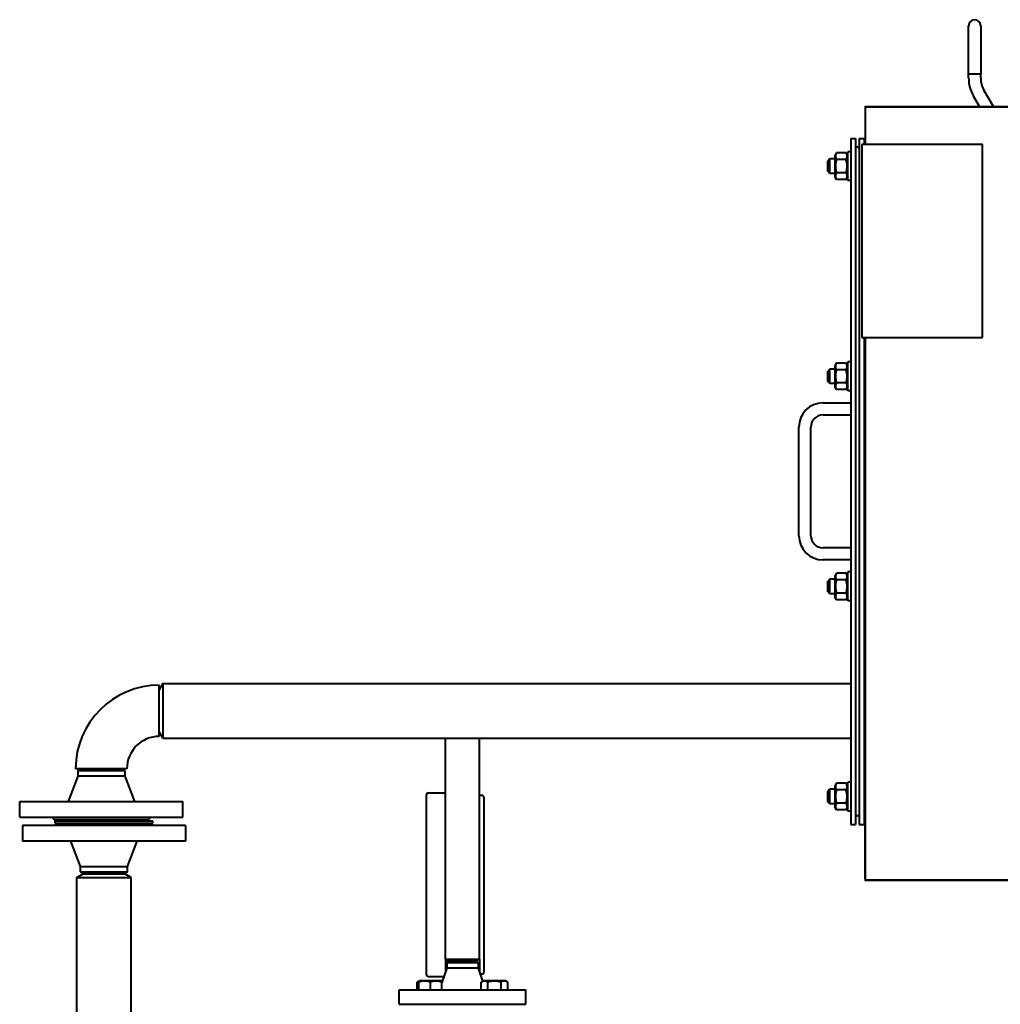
# Model space of a CAD drawing. Header units: millimetres. Extents: x -4428 to 4131, y -3615 to 4038.
# Tile 134 of 172: x 1527 to 2339, y -779 to 36. Entities that reach past the tile are written whole.
import ezdxf

# ---------------------------------------------------------------- set-up
doc = ezdxf.new("R2010")
doc.units = ezdxf.units.MM
doc.linetypes.add('K5LT_BASIC', pattern=[0])
doc.layers.add('Системный слой', color=7, linetype='Continuous')

# ---------------------------------------------------------------- blocks, each defined once
blk = doc.blocks.new('U21')
at = {"layer": 'Системный слой', "color": 150, "linetype": 'K5LT_BASIC', "lineweight": 40, "true_color": 0x0080ff}
for p, q in [((2312.64, -8.79), (2312.64, 31.21)), ((2322.64, 31.21), (2322.64, -8.79)), ((2312.64, -8.79), (2312.64, -8.77)), ((2312.64, -12.07), (2312.64, -8.77)), ((2322.64, -8.79), (2312.64, -8.79)), ((2322.64, -8.77), (2322.64, -8.77)), ((2322.64, -12.07), (2322.64, -8.77)), ((2322.64, -8.79), (2322.64, -8.77)), ((2333.12, -35.57), (2325.32, -22.07)), ((2321.57, -35.57), (2316.66, -27.07)), ((2227.14, -35.57), (3482.14, -35.57)), ((2227.14, -36.07), (2227.14, -35.57)), ((2227.14, -36.07), (2227.14, -67.07)), ((2227.14, -36.07), (2346.14, -36.07)), ((2215.14, -62.07), (2219.14, -62.07)), ((2215.14, -62.07), (2215.14, -630.07)), ((2219.14, -62.07), (2219.14, -630.07)), ((2222.14, -62.07), (2222.14, -630.07)), ((2222.14, -62.07), (2226.14, -62.07)), ((2226.14, -62.07), (2226.14, -67.07)), ((2215.14, -73.07), (2212.64, -73.07)), ((2212.64, -85.07), (2212.64, -73.07)), ((2324.14, -67.07), (2224.14, -67.07)), ((2224.14, -67.07), (2224.14, -227.07)), ((2324.14, -227.07), (2324.14, -67.07)), ((2197.89, -79.07), (2196.14, -80.82)), ((2196.14, -85.07), (2196.14, -80.82)), ((2201.84, -79.07), (2197.89, -79.07)), ((2197.89, -85.07), (2197.89, -79.07)), ((2203.24, -74.1), (2201.84, -76.52)), ((2203.24, -74.1), (2201.84, -76.52)), ((2201.84, -76.52), (2201.84, -93.62)), ((2211.25, -74.1), (2203.24, -74.1)), ((2211.25, -79.59), (2203.24, -79.59)), ((2212.64, -76.52), (2211.25, -74.1)), ((2196.14, -89.32), (2196.14, -85.07)), ((2197.89, -91.07), (2196.14, -89.32)), ((2197.89, -91.07), (2197.89, -85.07)), ((2212.64, -97.07), (2212.64, -85.07)), ((2201.84, -91.07), (2197.89, -91.07)), ((2203.24, -96.04), (2201.84, -93.62)), ((2203.24, -96.04), (2201.84, -93.62)), ((2211.25, -90.56), (2203.24, -90.56)), ((2211.25, -96.04), (2203.24, -96.04)), ((2212.64, -93.62), (2211.25, -96.04)), ((2212.64, -93.62), (2211.25, -96.04)), ((2215.14, -97.07), (2212.64, -97.07)), ((2224.14, -227.07), (2324.14, -227.07)), ((2226.14, -227.07), (2226.14, -630.07)), ((2227.14, -227.07), (2227.14, -676.07)), ((2203.24, -248.1), (2201.84, -250.52)), ((2201.84, -250.52), (2201.84, -267.62)), ((2211.25, -248.1), (2203.24, -248.1)), ((2212.64, -250.52), (2211.25, -248.1)), ((2212.64, -250.52), (2211.25, -248.1)), ((2215.14, -247.07), (2212.64, -247.07)), ((2212.64, -259.07), (2212.64, -247.07)), ((2226.14, -248.1), (2227.14, -248.1)), ((2197.89, -253.07), (2196.14, -254.82)), ((2196.14, -259.07), (2196.14, -254.82)), ((2196.14, -263.32), (2196.14, -259.07)), ((2201.84, -253.07), (2197.89, -253.07)), ((2197.89, -259.07), (2197.89, -253.07)), ((2197.89, -265.07), (2197.89, -259.07)), ((2211.25, -253.59), (2203.24, -253.59)), ((2212.64, -271.07), (2212.64, -259.07)), ((2226.14, -253.59), (2227.14, -253.59)), ((2197.89, -265.07), (2196.14, -263.32)), ((2201.84, -265.07), (2197.89, -265.07)), ((2203.24, -270.04), (2201.84, -267.62)), ((2203.24, -270.04), (2201.84, -267.62)), ((2211.25, -264.56), (2203.24, -264.56)), ((2212.64, -267.62), (2211.25, -270.04)), ((2226.14, -264.56), (2227.14, -264.56)), ((2211.25, -270.04), (2203.24, -270.04)), ((2215.14, -271.07), (2212.64, -271.07)), ((2226.14, -270.04), (2227.14, -270.04)), ((2192.14, -281.07), (2215.14, -281.07)), ((2192.14, -291.07), (2215.14, -291.07)), ((2172.14, -391.07), (2172.14, -301.07)), ((2182.14, -391.07), (2182.14, -301.07)), ((2215.14, -401.07), (2192.14, -401.07)), ((2215.14, -411.07), (2192.14, -411.07)), ((2203.24, -422.1), (2201.84, -424.52)), ((2203.24, -422.1), (2201.84, -424.52)), ((2211.25, -422.1), (2203.24, -422.1)), ((2212.64, -424.52), (2211.25, -422.1)), ((2212.64, -424.52), (2211.25, -422.1)), ((2212.64, -433.07), (2212.64, -421.07)), ((2215.14, -421.07), (2212.64, -421.07)), ((2215.14, -421.07), (2212.64, -421.07)), ((2226.14, -422.1), (2227.14, -422.1)), ((2197.89, -427.07), (2196.14, -428.82)), ((2197.89, -427.07), (2196.14, -428.82)), ((2196.14, -433.07), (2196.14, -428.82)), ((2201.84, -427.07), (2197.89, -427.07)), ((2197.89, -433.07), (2197.89, -427.07)), ((2201.84, -424.52), (2201.84, -441.62)), ((2211.25, -427.59), (2203.24, -427.59)), ((2226.14, -427.59), (2227.14, -427.59)), ((2196.14, -437.32), (2196.14, -433.07)), ((2197.89, -439.07), (2196.14, -437.32)), ((2197.89, -439.07), (2197.89, -433.07)), ((2201.84, -439.07), (2197.89, -439.07)), ((2211.25, -438.56), (2203.24, -438.56)), ((2212.64, -445.07), (2212.64, -433.07)), ((2226.14, -438.56), (2227.14, -438.56)), ((2203.24, -444.04), (2201.84, -441.62)), ((2203.24, -444.04), (2201.84, -441.62)), ((2211.25, -444.04), (2203.24, -444.04)), ((2212.64, -441.62), (2211.25, -444.04)), ((2212.64, -441.62), (2211.25, -444.04)), ((2215.14, -445.07), (2212.64, -445.07)), ((2226.14, -444.04), (2227.14, -444.04)), ((1645.64, -513.57), (1642.64, -518.77)), ((1645.64, -513.57), (2138.64, -513.57)), ((1645.64, -513.57), (1645.64, -558.57)), ((2138.64, -513.57), (2215.14, -513.57)), ((1642.64, -557.27), (1642.64, -514.87)), ((1645.64, -558.57), (1642.64, -553.38)), ((1645.64, -558.57), (2138.64, -558.57)), ((1879.64, -673.07), (1879.64, -559.07)), ((1907.64, -673.07), (1907.64, -559.07)), ((2138.64, -558.57), (2215.14, -558.57)), ((2226.14, -576.07), (2227.14, -576.07)), ((1615.84, -584.07), (1573.44, -584.07)), ((1575.14, -585.81), (1578.14, -584.07)), ((1575.14, -585.81), (1575.14, -590.07)), ((1594.64, -585.81), (1575.14, -585.81)), ((1614.14, -585.81), (1594.64, -585.81)), ((1614.14, -585.81), (1611.14, -584.07)), ((1614.14, -585.81), (1614.14, -590.07)), ((2227.14, -580.07), (2226.14, -580.07)), ((1575.14, -590.07), (1567.14, -611.07)), ((1594.64, -590.07), (1575.14, -590.07)), ((1614.14, -590.07), (1594.64, -590.07)), ((1614.14, -590.07), (1622.14, -611.07)), ((2215.14, -595.07), (2212.64, -595.07)), ((2212.64, -607.07), (2212.64, -595.07)), ((2197.89, -601.07), (2196.14, -602.82)), ((2196.14, -607.07), (2196.14, -602.82)), ((2197.89, -607.07), (2197.89, -601.07)), ((2201.84, -601.07), (2197.89, -601.07)), ((2203.24, -596.1), (2201.84, -598.52)), ((2203.24, -596.1), (2201.84, -598.52)), ((2201.84, -598.52), (2201.84, -615.62)), ((2211.25, -596.1), (2203.24, -596.1)), ((2211.25, -601.59), (2203.24, -601.59)), ((2212.64, -598.52), (2211.25, -596.1)), ((2226.14, -596.1), (2227.14, -596.1)), ((2226.14, -601.59), (2227.14, -601.59)), ((1527.14, -624.07), (1527.14, -611.07)), ((1527.14, -611.07), (1594.64, -611.07)), ((1594.64, -611.07), (1662.14, -611.07)), ((1662.14, -624.07), (1662.14, -611.07)), ((1863.64, -606.07), (1863.64, -754.07)), ((1865.64, -604.07), (1879.64, -604.07)), ((1909.64, -606.07), (1907.64, -606.07)), ((1911.64, -680.07), (1911.64, -608.07)), ((2196.14, -611.32), (2196.14, -607.07)), ((2197.89, -613.07), (2196.14, -611.32)), ((2197.89, -613.07), (2197.89, -607.07)), ((2212.64, -619.07), (2212.64, -607.07)), ((2201.84, -613.07), (2197.89, -613.07)), ((2203.24, -618.04), (2201.84, -615.62)), ((2211.25, -612.56), (2203.24, -612.56)), ((2211.25, -618.04), (2203.24, -618.04)), ((2212.64, -615.62), (2211.25, -618.04)), ((2215.14, -619.07), (2212.64, -619.07)), ((2226.14, -612.56), (2227.14, -612.56)), ((2226.14, -618.04), (2227.14, -618.04)), ((1527.14, -624.07), (1594.64, -624.07)), ((1553.64, -624.07), (1555.64, -626.07)), ((1555.64, -626.07), (1594.64, -626.07)), ((1556.45, -629.07), (1556.45, -627.07)), ((1556.45, -627.07), (1637.45, -627.07)), ((1594.64, -624.07), (1662.14, -624.07)), ((1594.64, -626.07), (1633.64, -626.07)), ((1635.64, -624.07), (1633.64, -626.07)), ((1637.45, -629.07), (1637.45, -627.07)), ((1529.45, -631.07), (1529.45, -644.07)), ((1596.95, -631.07), (1529.45, -631.07)), ((1555.95, -631.07), (1557.95, -629.07)), ((1556.45, -629.07), (1637.45, -629.07)), ((1664.45, -631.07), (1596.95, -631.07)), ((1637.95, -631.07), (1635.95, -629.07)), ((1664.45, -631.07), (1664.45, -644.07)), ((2215.14, -630.07), (2219.14, -630.07)), ((2222.14, -630.07), (2226.14, -630.07)), ((2226.64, -630.07), (2226.64, -675.07)), ((2227.14, -630.07), (2226.64, -630.07)), ((1596.95, -644.07), (1529.45, -644.07)), ((1577.45, -665.07), (1569.45, -644.07)), ((1664.45, -644.07), (1596.95, -644.07)), ((1616.45, -665.07), (1624.45, -644.07)), ((1577.45, -665.07), (1596.95, -665.07)), ((1577.45, -669.34), (1577.45, -665.07)), ((1596.95, -665.07), (1616.45, -665.07)), ((1616.45, -669.34), (1616.45, -665.07)), ((1574.45, -674.07), (1579.65, -671.07)), ((1574.45, -1825.24), (1574.45, -674.07)), ((1574.45, -674.07), (1596.95, -674.07)), ((1577.45, -669.34), (1580.45, -671.07)), ((1577.45, -669.34), (1596.95, -669.34)), ((1579.65, -671.07), (1596.95, -671.07)), ((1596.95, -669.34), (1616.45, -669.34)), ((1596.95, -671.07), (1614.26, -671.07)), ((1596.95, -674.07), (1619.45, -674.07)), ((1616.45, -669.34), (1613.45, -671.07)), ((1619.45, -674.07), (1614.26, -671.07)), ((1619.45, -1738.25), (1619.45, -674.07)), ((1879.64, -741.57), (1879.64, -673.07)), ((1907.64, -741.57), (1907.64, -673.07)), ((2227.14, -675.07), (2226.64, -675.07)), ((2227.14, -676.57), (2227.14, -676.07)), ((2227.14, -676.07), (2346.14, -676.07)), ((3482.14, -676.57), (2227.14, -676.57)), ((1911.64, -752.07), (1911.64, -680.07)), ((1879.64, -741.57), (1879.64, -752.07)), ((1879.64, -741.57), (1882.24, -743.07)), ((1879.64, -741.57), (1893.64, -741.57)), ((1893.64, -741.57), (1907.64, -741.57)), ((1907.64, -741.57), (1905.05, -743.07)), ((1907.64, -741.57), (1907.64, -752.07)), ((1880.64, -749.07), (1876.63, -761.12)), ((1880.64, -744.81), (1883.64, -743.07)), ((1880.64, -744.81), (1880.64, -749.07)), ((1906.64, -744.81), (1880.64, -744.81)), ((1906.64, -749.07), (1880.64, -749.07)), ((1882.24, -743.07), (1893.64, -743.07)), ((1893.64, -743.07), (1905.05, -743.07)), ((1906.64, -744.81), (1903.64, -743.07)), ((1906.64, -744.81), (1906.64, -749.07)), ((1906.64, -749.07), (1910.3, -760.05)), ((1865.64, -756.07), (1878.31, -756.07)), ((1909.64, -754.07), (1908.31, -754.07)), ((1856.16, -760.7), (1858.1, -759.57)), ((1856.16, -767.07), (1856.16, -760.7)), ((1857.63, -759.85), (1858.1, -759.57)), ((1857.63, -760.7), (1857.63, -759.85)), ((1857.63, -767.07), (1857.63, -760.7)), ((1876.15, -759.57), (1858.1, -759.57)), ((1867.13, -767.07), (1867.13, -760.7)), ((1876.63, -759.85), (1876.15, -759.57)), ((1876.98, -760.05), (1876.15, -759.57)), ((1876.63, -759.85), (1876.63, -760.7)), ((1876.63, -767.07), (1876.63, -760.7)), ((1909.19, -760.7), (1911.14, -759.57)), ((1909.19, -767.07), (1909.19, -760.7)), ((1929.19, -759.57), (1911.14, -759.57)), ((1914.68, -767.07), (1914.68, -760.7)), ((1925.65, -767.07), (1925.65, -760.7)), ((1931.13, -760.7), (1929.19, -759.57)), ((1931.13, -767.07), (1931.13, -760.7)), ((1841.14, -779.07), (1841.14, -767.07)), ((1841.14, -767.07), (1946.14, -767.07)), ((1946.14, -779.07), (1946.14, -767.07)), ((1841.14, -779.07), (1946.14, -779.07))]:
    blk.add_line(p, q, dxfattribs=at)
for centre, radius, start, end in [((2317.64, 31.21), 5, 0, 180), ((2342.64, -12.07), 30, 180, 210), ((2342.64, -12.07), 20, 180, 210), ((2342.64, -12.07), 20, 180, 210), ((2220.64, -70.57), 1.5, 0, 180), ((2192.14, -301.07), 20, 90, 180), ((2192.14, -301.07), 10, 90, 180), ((2192.14, -391.07), 20, 180, 270), ((2192.14, -391.07), 10, 180, 270), ((1642.64, -584.07), 69.2, 90, 180), ((1642.64, -584.07), 26.8, 90, 180), ((1893.64, -559.07), 14, 177.95329, 180), ((1893.64, -559.07), 14, 0, 2.04671), ((1865.64, -606.07), 2, 90, 180), ((1909.64, -608.07), 2, 0, 90), ((2220.64, -621.57), 1.5, 180, 0), ((1865.64, -754.07), 2, 180, 270), ((1909.64, -752.07), 2, 270, 0), ((2894.64, -1929.07), 1165.5, 324.91013, 167.2024), ((2894.64, -1929.07), 1165, 88.52441, 167.19534)]:
    blk.add_arc(centre, radius, start, end, dxfattribs=at)
for points, knots in [([(2203.24, -74.1), (2203.06, -74.41), (2202.83, -74.88), (2202.61, -75.47), (2202.51, -75.85), (2202.44, -76.18), (2202.4, -76.51), (2202.39, -76.82), (2202.4, -77.14), (2202.43, -77.44), (2202.49, -77.76), (2202.58, -78.13), (2202.79, -78.74), (2203.04, -79.24), (2203.24, -79.59)], [0, 0, 0, 0, 2.598015, 3.881107, 4.839601, 5.73075, 6.542456, 7.499701, 8.245263, 9.112845, 9.974779, 10.829749, 12.096374, 15, 15, 15, 15]), ([(2203.24, -79.59), (2203.17, -79.84), (2203.03, -80.34), (2202.84, -81.15), (2202.66, -82.01), (2202.52, -82.96), (2202.45, -83.64), (2202.42, -84.06), (2202.41, -84.34), (2202.39, -84.77), (2202.39, -85.3), (2202.41, -85.81), (2202.43, -86.29), (2202.48, -86.76), (2202.55, -87.42), (2202.69, -88.31), (2202.93, -89.41), (2203.13, -90.18), (2203.24, -90.56)], [0, 0, 0, 0, 2.939947, 5.879893, 9.40783, 12.935766, 16.692627, 17.123365, 17.687913, 19.835521, 21.98313, 23.782738, 25.582346, 27.381955, 29.181563, 33.055753, 37.527877, 42, 42, 42, 42]), ([(2211.25, -79.59), (2211.42, -79.28), (2211.66, -78.81), (2211.88, -78.22), (2211.98, -77.84), (2212.05, -77.51), (2212.09, -77.18), (2212.1, -76.87), (2212.09, -76.55), (2212.06, -76.25), (2212, -75.93), (2211.9, -75.56), (2211.7, -74.95), (2211.45, -74.45), (2211.25, -74.1)], [0, 0, 0, 0, 2.598015, 3.881107, 4.839601, 5.73075, 6.542456, 7.499701, 8.245263, 9.112845, 9.974779, 10.829749, 12.096374, 15, 15, 15, 15]), ([(2211.25, -90.56), (2211.32, -90.31), (2211.46, -89.81), (2211.65, -89), (2211.83, -88.13), (2211.97, -87.19), (2212.04, -86.51), (2212.06, -86.09), (2212.08, -85.81), (2212.1, -85.38), (2212.1, -84.84), (2212.08, -84.34), (2212.05, -83.86), (2212.01, -83.38), (2211.94, -82.73), (2211.8, -81.84), (2211.56, -80.73), (2211.36, -79.97), (2211.25, -79.59)], [0, 0, 0, 0, 2.939947, 5.879893, 9.40783, 12.935766, 16.692627, 17.123365, 17.687913, 19.835521, 21.98313, 23.782738, 25.582346, 27.381955, 29.181563, 33.055753, 37.527877, 42, 42, 42, 42]), ([(2203.24, -90.56), (2203.06, -90.87), (2202.83, -91.33), (2202.61, -91.92), (2202.51, -92.31), (2202.44, -92.63), (2202.4, -92.96), (2202.39, -93.27), (2202.4, -93.59), (2202.43, -93.9), (2202.49, -94.22), (2202.58, -94.58), (2202.79, -95.2), (2203.04, -95.7), (2203.24, -96.04)], [0, 0, 0, 0, 2.598015, 3.881107, 4.839601, 5.73075, 6.542456, 7.499701, 8.245263, 9.112845, 9.974779, 10.829749, 12.096374, 15, 15, 15, 15]), ([(2211.25, -96.04), (2211.42, -95.73), (2211.66, -95.27), (2211.88, -94.68), (2211.98, -94.29), (2212.05, -93.97), (2212.09, -93.64), (2212.1, -93.33), (2212.09, -93.01), (2212.06, -92.7), (2212, -92.38), (2211.9, -92.02), (2211.7, -91.4), (2211.45, -90.9), (2211.25, -90.56)], [0, 0, 0, 0, 2.598015, 3.881107, 4.839601, 5.73075, 6.542456, 7.499701, 8.245263, 9.112845, 9.974779, 10.829749, 12.096374, 15, 15, 15, 15]), ([(2203.24, -248.1), (2203.06, -248.41), (2202.83, -248.88), (2202.61, -249.47), (2202.51, -249.85), (2202.44, -250.18), (2202.4, -250.51), (2202.39, -250.82), (2202.4, -251.14), (2202.43, -251.44), (2202.49, -251.76), (2202.58, -252.13), (2202.79, -252.74), (2203.04, -253.24), (2203.24, -253.59)], [0, 0, 0, 0, 2.598015, 3.881107, 4.839601, 5.73075, 6.542456, 7.499701, 8.245263, 9.112845, 9.974779, 10.829749, 12.096374, 15, 15, 15, 15]), ([(2211.25, -253.59), (2211.42, -253.28), (2211.66, -252.81), (2211.88, -252.22), (2211.98, -251.84), (2212.05, -251.51), (2212.09, -251.18), (2212.1, -250.87), (2212.09, -250.55), (2212.06, -250.25), (2212, -249.93), (2211.9, -249.56), (2211.7, -248.95), (2211.45, -248.45), (2211.25, -248.1)], [0, 0, 0, 0, 2.598015, 3.881107, 4.839601, 5.73075, 6.542456, 7.499701, 8.245263, 9.112845, 9.974779, 10.829749, 12.096374, 15, 15, 15, 15]), ([(2203.24, -253.59), (2203.17, -253.84), (2203.03, -254.34), (2202.84, -255.15), (2202.66, -256.01), (2202.52, -256.96), (2202.45, -257.64), (2202.42, -258.06), (2202.41, -258.34), (2202.39, -258.77), (2202.39, -259.3), (2202.41, -259.81), (2202.43, -260.29), (2202.48, -260.76), (2202.55, -261.42), (2202.69, -262.31), (2202.93, -263.41), (2203.13, -264.18), (2203.24, -264.56)], [0, 0, 0, 0, 2.939947, 5.879893, 9.40783, 12.935766, 16.692627, 17.123365, 17.687913, 19.835521, 21.98313, 23.782738, 25.582346, 27.381955, 29.181563, 33.055753, 37.527877, 42, 42, 42, 42]), ([(2211.25, -264.56), (2211.32, -264.31), (2211.46, -263.81), (2211.65, -263), (2211.83, -262.13), (2211.97, -261.19), (2212.04, -260.51), (2212.06, -260.09), (2212.08, -259.81), (2212.1, -259.38), (2212.1, -258.84), (2212.08, -258.34), (2212.05, -257.86), (2212.01, -257.38), (2211.94, -256.73), (2211.8, -255.84), (2211.56, -254.73), (2211.36, -253.97), (2211.25, -253.59)], [0, 0, 0, 0, 2.939947, 5.879893, 9.40783, 12.935766, 16.692627, 17.123365, 17.687913, 19.835521, 21.98313, 23.782738, 25.582346, 27.381955, 29.181563, 33.055753, 37.527877, 42, 42, 42, 42]), ([(2203.24, -264.56), (2203.06, -264.87), (2202.83, -265.33), (2202.61, -265.92), (2202.51, -266.31), (2202.44, -266.63), (2202.4, -266.96), (2202.39, -267.27), (2202.4, -267.59), (2202.43, -267.9), (2202.49, -268.22), (2202.58, -268.58), (2202.79, -269.2), (2203.04, -269.7), (2203.24, -270.04)], [0, 0, 0, 0, 2.598015, 3.881107, 4.839601, 5.73075, 6.542456, 7.499701, 8.245263, 9.112845, 9.974779, 10.829749, 12.096374, 15, 15, 15, 15]), ([(2211.25, -270.04), (2211.42, -269.73), (2211.66, -269.27), (2211.88, -268.68), (2211.98, -268.29), (2212.05, -267.97), (2212.09, -267.64), (2212.1, -267.33), (2212.09, -267.01), (2212.06, -266.7), (2212, -266.38), (2211.9, -266.02), (2211.7, -265.4), (2211.45, -264.9), (2211.25, -264.56)], [0, 0, 0, 0, 2.598015, 3.881107, 4.839601, 5.73075, 6.542456, 7.499701, 8.245263, 9.112845, 9.974779, 10.829749, 12.096374, 15, 15, 15, 15]), ([(2203.24, -422.1), (2203.06, -422.41), (2202.83, -422.88), (2202.61, -423.47), (2202.51, -423.85), (2202.44, -424.18), (2202.4, -424.51), (2202.39, -424.82), (2202.4, -425.14), (2202.43, -425.44), (2202.49, -425.76), (2202.58, -426.13), (2202.79, -426.74), (2203.04, -427.24), (2203.24, -427.59)], [0, 0, 0, 0, 2.598015, 3.881107, 4.839601, 5.73075, 6.542456, 7.499701, 8.245263, 9.112845, 9.974779, 10.829749, 12.096374, 15, 15, 15, 15]), ([(2211.25, -427.59), (2211.42, -427.28), (2211.66, -426.81), (2211.88, -426.22), (2211.98, -425.84), (2212.05, -425.51), (2212.09, -425.18), (2212.1, -424.87), (2212.09, -424.55), (2212.06, -424.25), (2212, -423.93), (2211.9, -423.56), (2211.7, -422.95), (2211.45, -422.45), (2211.25, -422.1)], [0, 0, 0, 0, 2.598015, 3.881107, 4.839601, 5.73075, 6.542456, 7.499701, 8.245263, 9.112845, 9.974779, 10.829749, 12.096374, 15, 15, 15, 15]), ([(2203.24, -427.59), (2203.17, -427.84), (2203.03, -428.34), (2202.84, -429.15), (2202.66, -430.01), (2202.52, -430.96), (2202.45, -431.64), (2202.42, -432.06), (2202.41, -432.34), (2202.39, -432.77), (2202.39, -433.3), (2202.41, -433.81), (2202.43, -434.29), (2202.48, -434.76), (2202.55, -435.42), (2202.69, -436.31), (2202.93, -437.41), (2203.13, -438.18), (2203.24, -438.56)], [0, 0, 0, 0, 2.939947, 5.879893, 9.40783, 12.935766, 16.692627, 17.123365, 17.687913, 19.835521, 21.98313, 23.782738, 25.582346, 27.381955, 29.181563, 33.055753, 37.527877, 42, 42, 42, 42]), ([(2211.25, -438.56), (2211.32, -438.31), (2211.46, -437.81), (2211.65, -437), (2211.83, -436.13), (2211.97, -435.19), (2212.04, -434.51), (2212.06, -434.09), (2212.08, -433.81), (2212.1, -433.38), (2212.1, -432.84), (2212.08, -432.34), (2212.05, -431.86), (2212.01, -431.38), (2211.94, -430.73), (2211.8, -429.84), (2211.56, -428.73), (2211.36, -427.97), (2211.25, -427.59)], [0, 0, 0, 0, 2.939947, 5.879893, 9.40783, 12.935766, 16.692627, 17.123365, 17.687913, 19.835521, 21.98313, 23.782738, 25.582346, 27.381955, 29.181563, 33.055753, 37.527877, 42, 42, 42, 42]), ([(2203.24, -438.56), (2203.06, -438.87), (2202.83, -439.33), (2202.61, -439.92), (2202.51, -440.31), (2202.44, -440.63), (2202.4, -440.96), (2202.39, -441.27), (2202.4, -441.59), (2202.43, -441.9), (2202.49, -442.22), (2202.58, -442.58), (2202.79, -443.2), (2203.04, -443.7), (2203.24, -444.04)], [0, 0, 0, 0, 2.598015, 3.881107, 4.839601, 5.73075, 6.542456, 7.499701, 8.245263, 9.112845, 9.974779, 10.829749, 12.096374, 15, 15, 15, 15]), ([(2211.25, -444.04), (2211.42, -443.73), (2211.66, -443.27), (2211.88, -442.68), (2211.98, -442.29), (2212.05, -441.97), (2212.09, -441.64), (2212.1, -441.33), (2212.09, -441.01), (2212.06, -440.7), (2212, -440.38), (2211.9, -440.02), (2211.7, -439.4), (2211.45, -438.9), (2211.25, -438.56)], [0, 0, 0, 0, 2.598015, 3.881107, 4.839601, 5.73075, 6.542456, 7.499701, 8.245263, 9.112845, 9.974779, 10.829749, 12.096374, 15, 15, 15, 15]), ([(2203.24, -596.1), (2203.06, -596.41), (2202.83, -596.88), (2202.61, -597.47), (2202.51, -597.85), (2202.44, -598.18), (2202.4, -598.51), (2202.39, -598.82), (2202.4, -599.14), (2202.43, -599.44), (2202.49, -599.76), (2202.58, -600.13), (2202.79, -600.74), (2203.04, -601.24), (2203.24, -601.59)], [0, 0, 0, 0, 2.598015, 3.881107, 4.839601, 5.73075, 6.542456, 7.499701, 8.245263, 9.112845, 9.974779, 10.829749, 12.096374, 15, 15, 15, 15]), ([(2203.24, -601.59), (2203.17, -601.84), (2203.03, -602.34), (2202.84, -603.15), (2202.66, -604.01), (2202.52, -604.96), (2202.45, -605.64), (2202.42, -606.06), (2202.41, -606.34), (2202.39, -606.77), (2202.39, -607.3), (2202.41, -607.81), (2202.43, -608.29), (2202.48, -608.76), (2202.55, -609.42), (2202.69, -610.31), (2202.93, -611.41), (2203.13, -612.18), (2203.24, -612.56)], [0, 0, 0, 0, 2.939947, 5.879893, 9.40783, 12.935766, 16.692627, 17.123365, 17.687913, 19.835521, 21.98313, 23.782738, 25.582346, 27.381955, 29.181563, 33.055753, 37.527877, 42, 42, 42, 42]), ([(2211.25, -601.59), (2211.42, -601.28), (2211.66, -600.81), (2211.88, -600.22), (2211.98, -599.84), (2212.05, -599.51), (2212.09, -599.18), (2212.1, -598.87), (2212.09, -598.55), (2212.06, -598.25), (2212, -597.93), (2211.9, -597.56), (2211.7, -596.95), (2211.45, -596.45), (2211.25, -596.1)], [0, 0, 0, 0, 2.598015, 3.881107, 4.839601, 5.73075, 6.542456, 7.499701, 8.245263, 9.112845, 9.974779, 10.829749, 12.096374, 15, 15, 15, 15]), ([(2211.25, -612.56), (2211.32, -612.31), (2211.46, -611.81), (2211.65, -611), (2211.83, -610.13), (2211.97, -609.19), (2212.04, -608.51), (2212.06, -608.09), (2212.08, -607.81), (2212.1, -607.38), (2212.1, -606.84), (2212.08, -606.34), (2212.05, -605.86), (2212.01, -605.38), (2211.94, -604.73), (2211.8, -603.84), (2211.56, -602.73), (2211.36, -601.97), (2211.25, -601.59)], [0, 0, 0, 0, 2.939947, 5.879893, 9.40783, 12.935766, 16.692627, 17.123365, 17.687913, 19.835521, 21.98313, 23.782738, 25.582346, 27.381955, 29.181563, 33.055753, 37.527877, 42, 42, 42, 42]), ([(2203.24, -612.56), (2203.06, -612.87), (2202.83, -613.33), (2202.61, -613.92), (2202.51, -614.31), (2202.44, -614.63), (2202.4, -614.96), (2202.39, -615.27), (2202.4, -615.59), (2202.43, -615.9), (2202.49, -616.22), (2202.58, -616.58), (2202.79, -617.2), (2203.04, -617.7), (2203.24, -618.04)], [0, 0, 0, 0, 2.598015, 3.881107, 4.839601, 5.73075, 6.542456, 7.499701, 8.245263, 9.112845, 9.974779, 10.829749, 12.096374, 15, 15, 15, 15]), ([(2211.25, -618.04), (2211.42, -617.73), (2211.66, -617.27), (2211.88, -616.68), (2211.98, -616.29), (2212.05, -615.97), (2212.09, -615.64), (2212.1, -615.33), (2212.09, -615.01), (2212.06, -614.7), (2212, -614.38), (2211.9, -614.02), (2211.7, -613.4), (2211.45, -612.9), (2211.25, -612.56)], [0, 0, 0, 0, 2.598015, 3.881107, 4.839601, 5.73075, 6.542456, 7.499701, 8.245263, 9.112845, 9.974779, 10.829749, 12.096374, 15, 15, 15, 15]), ([(1857.63, -760.04), (1857.47, -760.09), (1857.2, -760.18), (1856.71, -760.39), (1856.38, -760.57), (1856.16, -760.7)], [0, 0, 0, 0, 1.912507, 3.220306, 6, 6, 6, 6]), ([(1867.13, -760.7), (1866.8, -760.59), (1866.26, -760.42), (1865.46, -760.21), (1864.74, -760.06), (1864.14, -759.97), (1863.61, -759.91), (1863.07, -759.86), (1862.4, -759.84), (1861.85, -759.86), (1861.28, -759.89), (1860.69, -759.95), (1859.87, -760.09), (1858.85, -760.32), (1858.08, -760.55), (1857.63, -760.7)], [0, 0, 0, 0, 1.679816, 2.780687, 4.100621, 5.29978, 5.785161, 6.773962, 7.999819, 9.102067, 9.530451, 10.806592, 12.055167, 13.667644, 16, 16, 16, 16]), ([(1876.63, -760.7), (1876.3, -760.59), (1875.76, -760.42), (1874.96, -760.21), (1874.24, -760.06), (1873.64, -759.97), (1873.11, -759.91), (1872.57, -759.86), (1871.9, -759.84), (1871.35, -759.86), (1870.78, -759.89), (1870.19, -759.95), (1869.37, -760.09), (1868.35, -760.32), (1867.58, -760.55), (1867.13, -760.7)], [0, 0, 0, 0, 1.679816, 2.780687, 4.100621, 5.29978, 5.785161, 6.773962, 7.999819, 9.102067, 9.530451, 10.806592, 12.055167, 13.667644, 16, 16, 16, 16]), ([(1914.68, -760.7), (1914.43, -760.56), (1914.04, -760.35), (1913.5, -760.13), (1913.09, -760), (1912.72, -759.92), (1912.33, -759.86), (1911.95, -759.84), (1911.58, -759.86), (1911.2, -759.91), (1910.82, -759.99), (1910.26, -760.17), (1909.71, -760.41), (1909.32, -760.62), (1909.19, -760.7)], [0, 0, 0, 0, 2.031939, 3.311633, 4.396645, 5.423589, 6.350589, 7.49983, 8.533187, 9.335775, 10.524184, 11.684847, 13.915004, 15, 15, 15, 15]), ([(1925.65, -760.7), (1925.39, -760.62), (1924.74, -760.44), (1923.55, -760.17), (1922.36, -759.98), (1921.43, -759.89), (1920.92, -759.86), (1920.59, -759.85), (1920.31, -759.85), (1920.01, -759.85), (1919.63, -759.85), (1919.18, -759.87), (1918.53, -759.92), (1917.59, -760.03), (1916.52, -760.23), (1915.52, -760.46), (1914.96, -760.62), (1914.68, -760.7)], [0, 0, 0, 0, 3.152296, 8.024027, 14.430358, 17.4743, 18.996271, 20.518242, 21.409855, 22.301468, 24.084694, 25.867919, 27.651145, 31.792504, 37.072525, 40.536262, 44, 44, 44, 44]), ([(1931.13, -760.7), (1930.89, -760.56), (1930.49, -760.35), (1929.96, -760.13), (1929.54, -760), (1929.17, -759.92), (1928.79, -759.86), (1928.4, -759.84), (1928.03, -759.86), (1927.66, -759.91), (1927.27, -759.99), (1926.71, -760.17), (1926.17, -760.41), (1925.77, -760.62), (1925.65, -760.7)], [0, 0, 0, 0, 2.031939, 3.311633, 4.396645, 5.423589, 6.350589, 7.49983, 8.533187, 9.335775, 10.524184, 11.684847, 13.915004, 15, 15, 15, 15])]:
    blk.add_open_spline(points, degree=3, knots=knots, dxfattribs=at)
blk.add_open_spline([(1876.95, -760.15), (1876.84, -760.11), (1876.74, -760.07), (1876.63, -760.04)], degree=3, dxfattribs=at)

msp = doc.modelspace()

# ---------------------------------------------------------------- block references
at = {"layer": 'Системный слой'}
msp.add_blockref('U21', (0, 0), dxfattribs=at)

doc.saveas('drawing.dxf')
